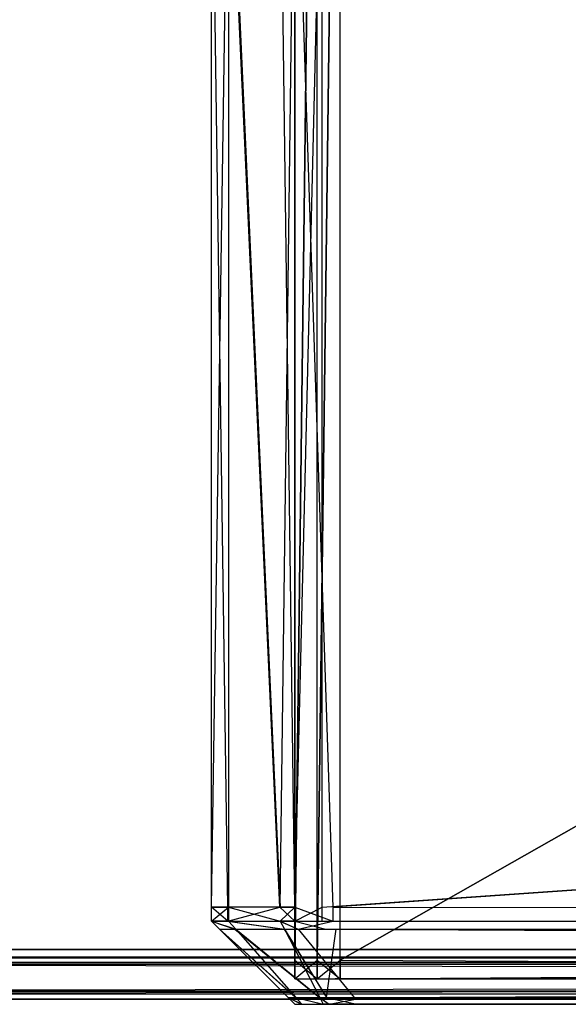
# Model space of a CAD drawing. Extents: x 0 to 0.418, y -0.27 to 0.
# Tile 10 of 97: x 0.00906 to 0.01565, y -0.27 to -0.25817. Entities that reach past the tile are written whole.
import ezdxf

# ---------------------------------------------------------------- set-up
doc = ezdxf.new("R2010")
doc.units = 0
for name, color, linetype in [('L18_KORPUS1_1___REPLACEMTFOREMP', 7, 'CONTINUOUS'), ('L19_KORPUS1_0___REPLACEMTFOREMP', 7, 'CONTINUOUS'), ('L21_FRONT_FINION_1___REPLACEMTF', 7, 'CONTINUOUS'), ('L6_REGALELEMENT_0___REPLACEMTFO', 7, 'CONTINUOUS')]:
    doc.layers.add(name, color=color, linetype=linetype)

msp = doc.modelspace()

# ---------------------------------------------------------------- linework, layer by layer
at = {"layer": 'L18_KORPUS1_1___REPLACEMTFOREMP', "color": 8}
for points, invisible_edges in [([(0.00091, -0.000749, 0.936), (0.000906, -0.269344, 0.936), (0.209, -0.269344, 0.936), (0.00091, -0.000749, 0.936)], 15), ([(0.000906, -0.269343, 0.928306), (0.00091, -0.00075, 0.928306), (0.209, -0.269343, 0.928306), (0.000906, -0.269343, 0.928306)], 15), ([(0.00091, -0.000749, 0.936), (0.209, -0.269344, 0.936), (0.209, -0.000749, 0.936), (0.00091, -0.000749, 0.936)], 15), ([(0.209, -0.269343, 0.928306), (0.00091, -0.00075, 0.928306), (0.209, -0.00075, 0.928306), (0.209, -0.269343, 0.928306)], 10), ([(0.209, -0.269343, 0.928306), (0.000906, -0.269438, 0.928306), (0.000906, -0.269343, 0.928306), (0.209, -0.269343, 0.928306)], 13), ([(0.000906, -0.269438, 0.928306), (0.209, -0.269343, 0.928306), (0.209, -0.269438, 0.928306), (0.000906, -0.269438, 0.928306)], 14), ([(0.000906, -0.269438, 0.936), (0.209, -0.269344, 0.936), (0.000906, -0.269344, 0.936), (0.000906, -0.269438, 0.936)], 13), ([(0.209, -0.269344, 0.936), (0.000906, -0.269438, 0.936), (0.209, -0.269438, 0.936), (0.209, -0.269344, 0.936)], 14), ([(0.209, -0.269518, 0.93592), (0.000726, -0.269874, 0.935564), (0.209, -0.269874, 0.935564), (0.209, -0.269518, 0.93592)], 13), ([(0.000726, -0.269874, 0.935564), (0.209, -0.269518, 0.93592), (0.000873, -0.269518, 0.93592), (0.000726, -0.269874, 0.935564)], 14), ([(0.000883, -0.269495, 0.928363), (0.209, -0.269839, 0.928707), (0.00074, -0.269839, 0.928707), (0.000883, -0.269495, 0.928363)], 14), ([(0.209, -0.269438, 0.936), (0.000873, -0.269518, 0.93592), (0.209, -0.269518, 0.93592), (0.209, -0.269438, 0.936)], 13), ([(0.000873, -0.269518, 0.93592), (0.209, -0.269438, 0.936), (0.000906, -0.269438, 0.936), (0.000873, -0.269518, 0.93592)], 14), ([(0.000906, -0.269438, 0.928306), (0.209, -0.269495, 0.928363), (0.000883, -0.269495, 0.928363), (0.000906, -0.269438, 0.928306)], 14), ([(0.209, -0.269839, 0.928707), (0.000883, -0.269495, 0.928363), (0.209, -0.269495, 0.928363), (0.209, -0.269839, 0.928707)], 13), ([(0.209, -0.269495, 0.928363), (0.000906, -0.269438, 0.928306), (0.209, -0.269438, 0.928306), (0.209, -0.269495, 0.928363)], 13), ([(0.00074, -0.269839, 0.928707), (0.209, -0.269938, 0.928806), (0.000699, -0.269938, 0.928806), (0.00074, -0.269839, 0.928707)], 14), ([(0.209, -0.269874, 0.935564), (0.000699, -0.269938, 0.9355), (0.209, -0.269938, 0.9355), (0.209, -0.269874, 0.935564)], 13), ([(0.000699, -0.269938, 0.9355), (0.209, -0.269874, 0.935564), (0.000726, -0.269874, 0.935564), (0.000699, -0.269938, 0.9355)], 14), ([(0.209, -0.269938, 0.928806), (0.00074, -0.269839, 0.928707), (0.209, -0.269839, 0.928707), (0.209, -0.269938, 0.928806)], 13), ([(0.209, -0.269938, 0.9355), (0.000699, -0.269938, 0.935434), (0.209, -0.269938, 0.935434), (0.209, -0.269938, 0.9355)], 13), ([(0.000699, -0.269938, 0.935434), (0.209, -0.269938, 0.9355), (0.000699, -0.269938, 0.9355), (0.000699, -0.269938, 0.935434)], 14), ([(0.209, -0.269938, 0.935434), (0.000699, -0.269938, 0.928978), (0.209, -0.269938, 0.928978), (0.209, -0.269938, 0.935434)], 13), ([(0.000699, -0.269938, 0.928978), (0.209, -0.269938, 0.935434), (0.000699, -0.269938, 0.935434), (0.000699, -0.269938, 0.928978)], 14), ([(0.209, -0.269938, 0.928978), (0.000699, -0.269938, 0.928806), (0.209, -0.269938, 0.928806), (0.209, -0.269938, 0.928978)], 13), ([(0.000699, -0.269938, 0.928806), (0.209, -0.269938, 0.928978), (0.000699, -0.269938, 0.928978), (0.000699, -0.269938, 0.928806)], 14)]:
    msp.add_3dface(points, dxfattribs=dict(at, invisible_edges=invisible_edges))
at = {"layer": 'L19_KORPUS1_0___REPLACEMTFOREMP', "color": 8}
for points, invisible_edges in [([(0.000906, -0.269344), (0.00091, -0.000749), (0.209, -0.269344), (0.000906, -0.269344)], 15), ([(0.00091, -0.00075, 0.007694), (0.000906, -0.269343, 0.007694), (0.209, -0.269343, 0.007694), (0.00091, -0.00075, 0.007694)], 15), ([(0.209, -0.269344), (0.00091, -0.000749), (0.209, -0.000749), (0.209, -0.269344)], 10), ([(0.00091, -0.00075, 0.007694), (0.209, -0.269343, 0.007694), (0.209, -0.00075, 0.007694), (0.00091, -0.00075, 0.007694)], 15), ([(0.000906, -0.269438, 0.007694), (0.209, -0.269343, 0.007694), (0.000906, -0.269343, 0.007694), (0.000906, -0.269438, 0.007694)], 13), ([(0.209, -0.269343, 0.007694), (0.000906, -0.269438, 0.007694), (0.209, -0.269438, 0.007694), (0.209, -0.269343, 0.007694)], 14), ([(0.209, -0.269344), (0.000906, -0.269438), (0.000906, -0.269344), (0.209, -0.269344)], 13), ([(0.000906, -0.269438), (0.209, -0.269344), (0.209, -0.269438), (0.000906, -0.269438)], 14), ([(0.000873, -0.269518, 0.00008), (0.209, -0.269874, 0.000436), (0.000726, -0.269874, 0.000436), (0.000873, -0.269518, 0.00008)], 14), ([(0.209, -0.269495, 0.007637), (0.00074, -0.269839, 0.007293), (0.209, -0.269839, 0.007293), (0.209, -0.269495, 0.007637)], 13), ([(0.00074, -0.269839, 0.007293), (0.209, -0.269495, 0.007637), (0.000883, -0.269495, 0.007637), (0.00074, -0.269839, 0.007293)], 14), ([(0.209, -0.269438), (0.000873, -0.269518, 0.00008), (0.000906, -0.269438), (0.209, -0.269438)], 13), ([(0.000873, -0.269518, 0.00008), (0.209, -0.269438), (0.209, -0.269518, 0.00008), (0.000873, -0.269518, 0.00008)], 14), ([(0.209, -0.269874, 0.000436), (0.000873, -0.269518, 0.00008), (0.209, -0.269518, 0.00008), (0.209, -0.269874, 0.000436)], 13), ([(0.209, -0.269438, 0.007694), (0.000883, -0.269495, 0.007637), (0.209, -0.269495, 0.007637), (0.209, -0.269438, 0.007694)], 13), ([(0.000883, -0.269495, 0.007637), (0.209, -0.269438, 0.007694), (0.000906, -0.269438, 0.007694), (0.000883, -0.269495, 0.007637)], 14), ([(0.209, -0.269938, 0.007194), (0.00074, -0.269839, 0.007293), (0.000699, -0.269938, 0.007194), (0.209, -0.269938, 0.007194)], 13), ([(0.209, -0.269874, 0.000436), (0.000699, -0.269938, 0.0005), (0.000726, -0.269874, 0.000436), (0.209, -0.269874, 0.000436)], 13), ([(0.000699, -0.269938, 0.0005), (0.209, -0.269874, 0.000436), (0.209, -0.269938, 0.0005), (0.000699, -0.269938, 0.0005)], 14), ([(0.00074, -0.269839, 0.007293), (0.209, -0.269938, 0.007194), (0.209, -0.269839, 0.007293), (0.00074, -0.269839, 0.007293)], 14), ([(0.209, -0.269938, 0.0005), (0.000699, -0.269938, 0.000566), (0.000699, -0.269938, 0.0005), (0.209, -0.269938, 0.0005)], 13), ([(0.000699, -0.269938, 0.000566), (0.209, -0.269938, 0.0005), (0.209, -0.269938, 0.000566), (0.000699, -0.269938, 0.000566)], 14), ([(0.209, -0.269938, 0.000566), (0.000699, -0.269938, 0.007022), (0.000699, -0.269938, 0.000566), (0.209, -0.269938, 0.000566)], 13), ([(0.000699, -0.269938, 0.007022), (0.209, -0.269938, 0.000566), (0.209, -0.269938, 0.007022), (0.000699, -0.269938, 0.007022)], 14), ([(0.209, -0.269938, 0.007022), (0.000699, -0.269938, 0.007194), (0.000699, -0.269938, 0.007022), (0.209, -0.269938, 0.007022)], 13), ([(0.000699, -0.269938, 0.007194), (0.209, -0.269938, 0.007022), (0.209, -0.269938, 0.007194), (0.000699, -0.269938, 0.007194)], 14)]:
    msp.add_3dface(points, dxfattribs=dict(at, invisible_edges=invisible_edges))
at = {"layer": 'L21_FRONT_FINION_1___REPLACEMTF', "color": 8}
for points, invisible_edges in [([(0.01157, -0.255184, 0.586201), (0.011365, -0.268833, 0.585995), (0.01157, -0.268833, 0.586201), (0.01157, -0.255184, 0.586201)], 13), ([(0.011365, -0.268833, 0.585995), (0.01157, -0.255184, 0.586201), (0.011365, -0.255184, 0.585995), (0.011365, -0.268833, 0.585995)], 14), ([(0.011365, -0.255184, 0.01111), (0.01156, -0.268833, 0.010916), (0.011365, -0.268833, 0.01111), (0.011365, -0.255184, 0.01111)], 13), ([(0.01156, -0.268833, 0.010916), (0.011365, -0.255184, 0.01111), (0.01156, -0.255184, 0.010916), (0.01156, -0.268833, 0.010916)], 14), ([(0.011365, -0.255184, 0.011579), (0.011365, -0.268833, 0.01111), (0.011365, -0.268833, 0.011579), (0.011365, -0.255184, 0.011579)], 13), ([(0.011365, -0.268833, 0.01111), (0.011365, -0.255184, 0.011579), (0.011365, -0.255184, 0.01111), (0.011365, -0.268833, 0.01111)], 14), ([(0.011365, -0.255184, 0.585484), (0.011365, -0.268833, 0.011579), (0.011365, -0.268833, 0.585484), (0.011365, -0.255184, 0.585484)], 13), ([(0.011365, -0.268833, 0.011579), (0.011365, -0.255184, 0.585484), (0.011365, -0.255184, 0.011579), (0.011365, -0.268833, 0.011579)], 14), ([(0.011365, -0.255184, 0.585995), (0.011365, -0.268833, 0.585484), (0.011365, -0.268833, 0.585995), (0.011365, -0.255184, 0.585995)], 13), ([(0.011365, -0.268833, 0.585484), (0.011365, -0.255184, 0.585995), (0.011365, -0.255184, 0.585484), (0.011365, -0.268833, 0.585484)], 14), ([(0.01156, -0.255184, 0.010916), (0.012185, -0.268833, 0.01029), (0.01156, -0.268833, 0.010916), (0.01156, -0.255184, 0.010916)], 13), ([(0.012185, -0.268833, 0.01029), (0.01156, -0.255184, 0.010916), (0.012185, -0.255184, 0.01029), (0.012185, -0.268833, 0.01029)], 14), ([(0.012191, -0.268833, 0.586821), (0.01157, -0.255184, 0.586201), (0.01157, -0.268833, 0.586201), (0.012191, -0.268833, 0.586821)], 13), ([(0.01157, -0.255184, 0.586201), (0.012191, -0.268833, 0.586821), (0.012191, -0.255184, 0.586821), (0.01157, -0.255184, 0.586201)], 14), ([(0.012185, -0.255184, 0.01029), (0.012365, -0.268833, 0.01011), (0.012185, -0.268833, 0.01029), (0.012185, -0.255184, 0.01029)], 13), ([(0.012365, -0.268833, 0.01011), (0.012185, -0.255184, 0.01029), (0.012365, -0.255184, 0.01011), (0.012365, -0.268833, 0.01011)], 14), ([(0.012365, -0.255184, 0.586995), (0.012191, -0.268833, 0.586821), (0.012365, -0.268833, 0.586995), (0.012365, -0.255184, 0.586995)], 13), ([(0.012191, -0.268833, 0.586821), (0.012365, -0.255184, 0.586995), (0.012191, -0.255184, 0.586821), (0.012191, -0.268833, 0.586821)], 14), ([(0.012696, -0.255184, 0.01011), (0.012365, -0.268833, 0.01011), (0.012365, -0.255184, 0.01011), (0.012696, -0.255184, 0.01011)], 13), ([(0.012365, -0.268833, 0.01011), (0.012696, -0.255184, 0.01011), (0.012696, -0.268833, 0.01011), (0.012365, -0.268833, 0.01011)], 14), ([(0.012823, -0.268833, 0.586995), (0.012365, -0.255184, 0.586995), (0.012365, -0.268833, 0.586995), (0.012823, -0.268833, 0.586995)], 13), ([(0.012365, -0.255184, 0.586995), (0.012823, -0.268833, 0.586995), (0.012823, -0.255184, 0.586995), (0.012365, -0.255184, 0.586995)], 14), ([(0.209, -0.255184, 0.01011), (0.012696, -0.268833, 0.01011), (0.012696, -0.255184, 0.01011), (0.209, -0.255184, 0.01011)], 13), ([(0.012696, -0.268833, 0.01011), (0.209, -0.255184, 0.01011), (0.209, -0.268833, 0.01011), (0.012696, -0.268833, 0.01011)], 14), ([(0.012823, -0.268833, 0.586995), (0.209, -0.255184, 0.586995), (0.012823, -0.255184, 0.586995), (0.012823, -0.268833, 0.586995)], 13), ([(0.209, -0.255184, 0.586995), (0.012823, -0.268833, 0.586995), (0.209, -0.268833, 0.586995), (0.209, -0.255184, 0.586995)], 14), ([(0.011365, -0.268833, 0.585995), (0.011365, -0.269001, 0.585484), (0.011365, -0.269001, 0.585995), (0.011365, -0.268833, 0.585995)], 13), ([(0.011365, -0.269001, 0.585484), (0.011365, -0.268833, 0.585995), (0.011365, -0.268833, 0.585484), (0.011365, -0.269001, 0.585484)], 14), ([(0.011365, -0.268833, 0.585484), (0.011365, -0.269001, 0.011579), (0.011365, -0.269001, 0.585484), (0.011365, -0.268833, 0.585484)], 13), ([(0.011365, -0.269001, 0.011579), (0.011365, -0.268833, 0.585484), (0.011365, -0.268833, 0.011579), (0.011365, -0.269001, 0.011579)], 14), ([(0.011365, -0.268833, 0.011579), (0.011365, -0.269001, 0.01111), (0.011365, -0.269001, 0.011579), (0.011365, -0.268833, 0.011579)], 13), ([(0.011365, -0.269001, 0.01111), (0.011365, -0.268833, 0.011579), (0.011365, -0.268833, 0.01111), (0.011365, -0.269001, 0.01111)], 14), ([(0.011365, -0.268833, 0.01111), (0.01156, -0.269001, 0.010916), (0.011365, -0.269001, 0.01111), (0.011365, -0.268833, 0.01111)], 13), ([(0.01156, -0.269001, 0.010916), (0.011365, -0.268833, 0.01111), (0.01156, -0.268833, 0.010916), (0.01156, -0.269001, 0.010916)], 14), ([(0.01157, -0.268833, 0.586201), (0.011365, -0.269001, 0.585995), (0.01157, -0.269001, 0.586201), (0.01157, -0.268833, 0.586201)], 13), ([(0.011365, -0.269001, 0.585995), (0.01157, -0.268833, 0.586201), (0.011365, -0.268833, 0.585995), (0.011365, -0.269001, 0.585995)], 14), ([(0.012185, -0.268833, 0.01029), (0.01156, -0.269001, 0.010916), (0.01156, -0.268833, 0.010916), (0.012185, -0.268833, 0.01029)], 13), ([(0.01156, -0.269001, 0.010916), (0.012185, -0.268833, 0.01029), (0.012185, -0.269001, 0.01029), (0.01156, -0.269001, 0.010916)], 14), ([(0.012191, -0.269001, 0.586821), (0.01157, -0.268833, 0.586201), (0.01157, -0.269001, 0.586201), (0.012191, -0.269001, 0.586821)], 13), ([(0.01157, -0.268833, 0.586201), (0.012191, -0.269001, 0.586821), (0.012191, -0.268833, 0.586821), (0.01157, -0.268833, 0.586201)], 14), ([(0.012185, -0.268833, 0.01029), (0.012365, -0.269001, 0.01011), (0.012185, -0.269001, 0.01029), (0.012185, -0.268833, 0.01029)], 13), ([(0.012365, -0.269001, 0.01011), (0.012185, -0.268833, 0.01029), (0.012365, -0.268833, 0.01011), (0.012365, -0.269001, 0.01011)], 14), ([(0.012365, -0.268833, 0.586995), (0.012191, -0.269001, 0.586821), (0.012365, -0.269001, 0.586995), (0.012365, -0.268833, 0.586995)], 13), ([(0.012191, -0.269001, 0.586821), (0.012365, -0.268833, 0.586995), (0.012191, -0.268833, 0.586821), (0.012191, -0.269001, 0.586821)], 14), ([(0.012823, -0.269001, 0.586995), (0.012365, -0.268833, 0.586995), (0.012365, -0.269001, 0.586995), (0.012823, -0.269001, 0.586995)], 13), ([(0.012365, -0.268833, 0.586995), (0.012823, -0.269001, 0.586995), (0.012823, -0.268833, 0.586995), (0.012365, -0.268833, 0.586995)], 14), ([(0.012696, -0.268833, 0.01011), (0.012365, -0.269001, 0.01011), (0.012365, -0.268833, 0.01011), (0.012696, -0.268833, 0.01011)], 13), ([(0.012365, -0.269001, 0.01011), (0.012696, -0.268833, 0.01011), (0.012696, -0.269001, 0.01011), (0.012365, -0.269001, 0.01011)], 14), ([(0.209, -0.268833, 0.01011), (0.012696, -0.269001, 0.01011), (0.012696, -0.268833, 0.01011), (0.209, -0.268833, 0.01011)], 13), ([(0.012696, -0.269001, 0.01011), (0.209, -0.268833, 0.01011), (0.209, -0.269001, 0.01011), (0.012696, -0.269001, 0.01011)], 14), ([(0.209, -0.269001, 0.586995), (0.012823, -0.268833, 0.586995), (0.012823, -0.269001, 0.586995), (0.209, -0.269001, 0.586995)], 13), ([(0.012823, -0.268833, 0.586995), (0.209, -0.269001, 0.586995), (0.209, -0.268833, 0.586995), (0.012823, -0.268833, 0.586995)], 14), ([(0.011646, -0.269098, 0.010967), (0.011365, -0.269001, 0.01111), (0.01156, -0.269001, 0.010916), (0.011646, -0.269098, 0.010967)], 13), ([(0.011365, -0.269001, 0.01111), (0.011646, -0.269098, 0.010967), (0.011462, -0.269098, 0.011151), (0.011365, -0.269001, 0.01111)], 14), ([(0.011462, -0.269098, 0.585955), (0.011365, -0.269001, 0.585484), (0.011462, -0.269098, 0.585444), (0.011462, -0.269098, 0.585955)], 13), ([(0.011365, -0.269001, 0.585484), (0.011462, -0.269098, 0.585955), (0.011365, -0.269001, 0.585995), (0.011365, -0.269001, 0.585484)], 14), ([(0.011462, -0.269098, 0.011619), (0.011365, -0.269001, 0.585484), (0.011365, -0.269001, 0.011579), (0.011462, -0.269098, 0.011619)], 13), ([(0.011365, -0.269001, 0.585484), (0.011462, -0.269098, 0.011619), (0.011462, -0.269098, 0.585444), (0.011365, -0.269001, 0.585484)], 14), ([(0.011462, -0.269098, 0.011151), (0.011365, -0.269001, 0.011579), (0.011365, -0.269001, 0.01111), (0.011462, -0.269098, 0.011151)], 13), ([(0.011365, -0.269001, 0.011579), (0.011462, -0.269098, 0.011151), (0.011462, -0.269098, 0.011619), (0.011365, -0.269001, 0.011579)], 14), ([(0.011656, -0.269098, 0.586149), (0.011365, -0.269001, 0.585995), (0.011462, -0.269098, 0.585955), (0.011656, -0.269098, 0.586149)], 13), ([(0.011365, -0.269001, 0.585995), (0.011656, -0.269098, 0.586149), (0.01157, -0.269001, 0.586201), (0.011365, -0.269001, 0.585995)], 14), ([(0.012236, -0.269098, 0.010377), (0.01156, -0.269001, 0.010916), (0.012185, -0.269001, 0.01029), (0.012236, -0.269098, 0.010377)], 13), ([(0.01156, -0.269001, 0.010916), (0.012236, -0.269098, 0.010377), (0.011646, -0.269098, 0.010967), (0.01156, -0.269001, 0.010916)], 14), ([(0.012241, -0.269098, 0.586734), (0.01157, -0.269001, 0.586201), (0.011656, -0.269098, 0.586149), (0.012241, -0.269098, 0.586734)], 13), ([(0.01157, -0.269001, 0.586201), (0.012241, -0.269098, 0.586734), (0.012191, -0.269001, 0.586821), (0.01157, -0.269001, 0.586201)], 14), ([(0.012405, -0.269098, 0.010208), (0.012185, -0.269001, 0.01029), (0.012365, -0.269001, 0.01011), (0.012405, -0.269098, 0.010208)], 13), ([(0.012185, -0.269001, 0.01029), (0.012405, -0.269098, 0.010208), (0.012236, -0.269098, 0.010377), (0.012185, -0.269001, 0.01029)], 14), ([(0.012405, -0.269098, 0.586898), (0.012191, -0.269001, 0.586821), (0.012241, -0.269098, 0.586734), (0.012405, -0.269098, 0.586898)], 13), ([(0.012191, -0.269001, 0.586821), (0.012405, -0.269098, 0.586898), (0.012365, -0.269001, 0.586995), (0.012191, -0.269001, 0.586821)], 14), ([(0.012737, -0.269098, 0.010208), (0.012365, -0.269001, 0.01011), (0.012696, -0.269001, 0.01011), (0.012737, -0.269098, 0.010208)], 13), ([(0.012365, -0.269001, 0.01011), (0.012737, -0.269098, 0.010208), (0.012405, -0.269098, 0.010208), (0.012365, -0.269001, 0.01011)], 14), ([(0.012405, -0.269098, 0.586898), (0.012823, -0.269001, 0.586995), (0.012365, -0.269001, 0.586995), (0.012405, -0.269098, 0.586898)], 14), ([(0.012823, -0.269001, 0.586995), (0.012405, -0.269098, 0.586898), (0.012863, -0.269098, 0.586898), (0.012823, -0.269001, 0.586995)], 13), ([(0.209, -0.269098, 0.010208), (0.012696, -0.269001, 0.01011), (0.209, -0.269001, 0.01011), (0.209, -0.269098, 0.010208)], 13), ([(0.012696, -0.269001, 0.01011), (0.209, -0.269098, 0.010208), (0.012737, -0.269098, 0.010208), (0.012696, -0.269001, 0.01011)], 14), ([(0.012863, -0.269098, 0.586898), (0.209, -0.269001, 0.586995), (0.012823, -0.269001, 0.586995), (0.012863, -0.269098, 0.586898)], 14), ([(0.209, -0.269001, 0.586995), (0.012863, -0.269098, 0.586898), (0.209, -0.269098, 0.586898), (0.209, -0.269001, 0.586995)], 13), ([(0.012379, -0.269919, 0.585709), (0.011462, -0.269098, 0.585955), (0.012284, -0.269919, 0.585615), (0.012379, -0.269919, 0.585709)], 13), ([(0.011462, -0.269098, 0.585955), (0.012379, -0.269919, 0.585709), (0.011656, -0.269098, 0.586149), (0.011462, -0.269098, 0.585955)], 14), ([(0.012284, -0.269919, 0.011491), (0.011462, -0.269098, 0.011619), (0.011462, -0.269098, 0.011151), (0.012284, -0.269919, 0.011491)], 13), ([(0.011462, -0.269098, 0.011619), (0.012284, -0.269919, 0.011491), (0.012284, -0.269919, 0.011959), (0.011462, -0.269098, 0.011619)], 14), ([(0.012284, -0.269919, 0.011959), (0.011462, -0.269098, 0.585444), (0.011462, -0.269098, 0.011619), (0.012284, -0.269919, 0.011959)], 13), ([(0.011462, -0.269098, 0.585444), (0.012284, -0.269919, 0.011959), (0.012284, -0.269919, 0.585104), (0.011462, -0.269098, 0.585444)], 14), ([(0.012284, -0.269919, 0.585615), (0.011462, -0.269098, 0.585444), (0.012284, -0.269919, 0.585104), (0.012284, -0.269919, 0.585615)], 13), ([(0.011462, -0.269098, 0.585444), (0.012284, -0.269919, 0.585615), (0.011462, -0.269098, 0.585955), (0.011462, -0.269098, 0.585444)], 14), ([(0.012374, -0.269919, 0.011401), (0.011462, -0.269098, 0.011151), (0.011646, -0.269098, 0.010967), (0.012374, -0.269919, 0.011401)], 13), ([(0.011462, -0.269098, 0.011151), (0.012374, -0.269919, 0.011401), (0.012284, -0.269919, 0.011491), (0.011462, -0.269098, 0.011151)], 14), ([(0.012663, -0.269919, 0.011113), (0.011646, -0.269098, 0.010967), (0.012236, -0.269098, 0.010377), (0.012663, -0.269919, 0.011113)], 13), ([(0.011646, -0.269098, 0.010967), (0.012663, -0.269919, 0.011113), (0.012374, -0.269919, 0.011401), (0.011646, -0.269098, 0.010967)], 14), ([(0.012665, -0.269919, 0.585996), (0.011656, -0.269098, 0.586149), (0.012379, -0.269919, 0.585709), (0.012665, -0.269919, 0.585996)], 13), ([(0.011656, -0.269098, 0.586149), (0.012665, -0.269919, 0.585996), (0.012241, -0.269098, 0.586734), (0.011656, -0.269098, 0.586149)], 14), ([(0.012746, -0.269919, 0.01103), (0.012236, -0.269098, 0.010377), (0.012405, -0.269098, 0.010208), (0.012746, -0.269919, 0.01103)], 13), ([(0.012236, -0.269098, 0.010377), (0.012746, -0.269919, 0.01103), (0.012663, -0.269919, 0.011113), (0.012236, -0.269098, 0.010377)], 14), ([(0.012746, -0.269919, 0.586076), (0.012241, -0.269098, 0.586734), (0.012665, -0.269919, 0.585996), (0.012746, -0.269919, 0.586076)], 13), ([(0.012241, -0.269098, 0.586734), (0.012746, -0.269919, 0.586076), (0.012405, -0.269098, 0.586898), (0.012241, -0.269098, 0.586734)], 14), ([(0.013077, -0.269919, 0.01103), (0.012405, -0.269098, 0.010208), (0.012737, -0.269098, 0.010208), (0.013077, -0.269919, 0.01103)], 13), ([(0.012405, -0.269098, 0.010208), (0.013077, -0.269919, 0.01103), (0.012746, -0.269919, 0.01103), (0.012405, -0.269098, 0.010208)], 14), ([(0.012746, -0.269919, 0.586076), (0.012863, -0.269098, 0.586898), (0.012405, -0.269098, 0.586898), (0.012746, -0.269919, 0.586076)], 14), ([(0.209, -0.269919, 0.01103), (0.012737, -0.269098, 0.010208), (0.209, -0.269098, 0.010208), (0.209, -0.269919, 0.01103)], 13), ([(0.012737, -0.269098, 0.010208), (0.209, -0.269919, 0.01103), (0.013077, -0.269919, 0.01103), (0.012737, -0.269098, 0.010208)], 14), ([(0.012863, -0.269098, 0.586898), (0.012746, -0.269919, 0.586076), (0.013204, -0.269919, 0.586076), (0.012863, -0.269098, 0.586898)], 13), ([(0.013204, -0.269919, 0.586076), (0.209, -0.269098, 0.586898), (0.012863, -0.269098, 0.586898), (0.013204, -0.269919, 0.586076)], 14), ([(0.209, -0.269098, 0.586898), (0.013204, -0.269919, 0.586076), (0.209, -0.269919, 0.586076), (0.209, -0.269098, 0.586898)], 13), ([(0.012446, -0.27, 0.011444), (0.012284, -0.269919, 0.011491), (0.012374, -0.269919, 0.011401), (0.012446, -0.27, 0.011444)], 13), ([(0.012284, -0.269919, 0.011491), (0.012446, -0.27, 0.011444), (0.012365, -0.27, 0.011524), (0.012284, -0.269919, 0.011491)], 14), ([(0.012365, -0.27, 0.585581), (0.012284, -0.269919, 0.585104), (0.012365, -0.27, 0.585071), (0.012365, -0.27, 0.585581)], 13), ([(0.012284, -0.269919, 0.585104), (0.012365, -0.27, 0.585581), (0.012284, -0.269919, 0.585615), (0.012284, -0.269919, 0.585104)], 14), ([(0.012365, -0.27, 0.011992), (0.012284, -0.269919, 0.585104), (0.012284, -0.269919, 0.011959), (0.012365, -0.27, 0.011992)], 13), ([(0.012284, -0.269919, 0.585104), (0.012365, -0.27, 0.011992), (0.012365, -0.27, 0.585071), (0.012284, -0.269919, 0.585104)], 14), ([(0.012365, -0.27, 0.011524), (0.012284, -0.269919, 0.011959), (0.012284, -0.269919, 0.011491), (0.012365, -0.27, 0.011524)], 13), ([(0.012284, -0.269919, 0.011959), (0.012365, -0.27, 0.011524), (0.012365, -0.27, 0.011992), (0.012284, -0.269919, 0.011959)], 14), ([(0.01245, -0.27, 0.585666), (0.012284, -0.269919, 0.585615), (0.012365, -0.27, 0.585581), (0.01245, -0.27, 0.585666)], 13), ([(0.012284, -0.269919, 0.585615), (0.01245, -0.27, 0.585666), (0.012379, -0.269919, 0.585709), (0.012284, -0.269919, 0.585615)], 14), ([(0.012682, -0.27, 0.01168), (0.012365, -0.27, 0.011524), (0.012446, -0.27, 0.011444), (0.012682, -0.27, 0.01168)], 13), ([(0.012365, -0.27, 0.011524), (0.012682, -0.27, 0.01168), (0.012699, -0.27, 0.011853), (0.012365, -0.27, 0.011524)], 14), ([(0.012699, -0.27, 0.585277), (0.012365, -0.27, 0.585071), (0.012699, -0.27, 0.585071), (0.012699, -0.27, 0.585277)], 13), ([(0.012365, -0.27, 0.585071), (0.012699, -0.27, 0.585277), (0.012365, -0.27, 0.585581), (0.012365, -0.27, 0.585071)], 14), ([(0.012699, -0.27, 0.011853), (0.012365, -0.27, 0.011992), (0.012365, -0.27, 0.011524), (0.012699, -0.27, 0.011853)], 13), ([(0.012365, -0.27, 0.011992), (0.012699, -0.27, 0.011853), (0.012699, -0.27, 0.012119), (0.012365, -0.27, 0.011992)], 14), ([(0.012686, -0.27, 0.58543), (0.012365, -0.27, 0.585581), (0.012699, -0.27, 0.585277), (0.012686, -0.27, 0.58543)], 13), ([(0.012365, -0.27, 0.585581), (0.012686, -0.27, 0.58543), (0.01245, -0.27, 0.585666), (0.012365, -0.27, 0.585581)], 14), ([(0.012699, -0.27, 0.012119), (0.012365, -0.27, 0.585071), (0.012365, -0.27, 0.011992), (0.012699, -0.27, 0.012119)], 13), ([(0.012365, -0.27, 0.585071), (0.012699, -0.27, 0.012119), (0.012699, -0.27, 0.585071), (0.012365, -0.27, 0.585071)], 14), ([(0.012705, -0.27, 0.011185), (0.012374, -0.269919, 0.011401), (0.012663, -0.269919, 0.011113), (0.012705, -0.27, 0.011185)], 13), ([(0.012374, -0.269919, 0.011401), (0.012705, -0.27, 0.011185), (0.012446, -0.27, 0.011444), (0.012374, -0.269919, 0.011401)], 14), ([(0.012707, -0.27, 0.585923), (0.012379, -0.269919, 0.585709), (0.01245, -0.27, 0.585666), (0.012707, -0.27, 0.585923)], 13), ([(0.012379, -0.269919, 0.585709), (0.012707, -0.27, 0.585923), (0.012665, -0.269919, 0.585996), (0.012379, -0.269919, 0.585709)], 14), ([(0.012941, -0.27, 0.011421), (0.012446, -0.27, 0.011444), (0.012705, -0.27, 0.011185), (0.012941, -0.27, 0.011421)], 13), ([(0.012446, -0.27, 0.011444), (0.012941, -0.27, 0.011421), (0.012682, -0.27, 0.01168), (0.012446, -0.27, 0.011444)], 14), ([(0.012943, -0.27, 0.585652), (0.01245, -0.27, 0.585666), (0.012686, -0.27, 0.58543), (0.012943, -0.27, 0.585652)], 13), ([(0.01245, -0.27, 0.585666), (0.012943, -0.27, 0.585652), (0.012707, -0.27, 0.585923), (0.01245, -0.27, 0.585666)], 14), ([(0.012779, -0.27, 0.01111), (0.012663, -0.269919, 0.011113), (0.012746, -0.269919, 0.01103), (0.012779, -0.27, 0.01111)], 13), ([(0.012663, -0.269919, 0.011113), (0.012779, -0.27, 0.01111), (0.012705, -0.27, 0.011185), (0.012663, -0.269919, 0.011113)], 14), ([(0.012779, -0.27, 0.585995), (0.012665, -0.269919, 0.585996), (0.012707, -0.27, 0.585923), (0.012779, -0.27, 0.585995)], 13), ([(0.012665, -0.269919, 0.585996), (0.012779, -0.27, 0.585995), (0.012746, -0.269919, 0.586076), (0.012665, -0.269919, 0.585996)], 14), ([(0.013062, -0.27, 0.011444), (0.209, -0.27, 0.585662), (0.012682, -0.27, 0.01168), (0.013062, -0.27, 0.011444)], 13), ([(0.012682, -0.27, 0.01168), (0.209, -0.27, 0.585662), (0.012699, -0.27, 0.011853), (0.012682, -0.27, 0.01168)], 10), ([(0.012682, -0.27, 0.01168), (0.012941, -0.27, 0.011421), (0.013062, -0.27, 0.011444), (0.012682, -0.27, 0.01168)], 13), ([(0.012699, -0.27, 0.585277), (0.209, -0.27, 0.585662), (0.012686, -0.27, 0.58543), (0.012699, -0.27, 0.585277)], 15), ([(0.012686, -0.27, 0.58543), (0.209, -0.27, 0.585662), (0.012943, -0.27, 0.585652), (0.012686, -0.27, 0.58543)], 15), ([(0.012699, -0.27, 0.011853), (0.209, -0.27, 0.585662), (0.012699, -0.27, 0.012119), (0.012699, -0.27, 0.011853)], 13), ([(0.012699, -0.27, 0.012119), (0.209, -0.27, 0.585662), (0.012699, -0.27, 0.585071), (0.012699, -0.27, 0.012119)], 10), ([(0.012699, -0.27, 0.585071), (0.209, -0.27, 0.585662), (0.012699, -0.27, 0.585277), (0.012699, -0.27, 0.585071)], 13), ([(0.013062, -0.27, 0.011444), (0.012705, -0.27, 0.011185), (0.012779, -0.27, 0.01111), (0.013062, -0.27, 0.011444)], 13), ([(0.012705, -0.27, 0.011185), (0.013062, -0.27, 0.011444), (0.012941, -0.27, 0.011421), (0.012705, -0.27, 0.011185)], 14), ([(0.0131, -0.27, 0.585662), (0.012707, -0.27, 0.585923), (0.012943, -0.27, 0.585652), (0.0131, -0.27, 0.585662)], 13), ([(0.012707, -0.27, 0.585923), (0.0131, -0.27, 0.585662), (0.012779, -0.27, 0.585995), (0.012707, -0.27, 0.585923)], 14), ([(0.012779, -0.27, 0.585995), (0.013204, -0.269919, 0.586076), (0.012746, -0.269919, 0.586076), (0.012779, -0.27, 0.585995)], 14), ([(0.01311, -0.27, 0.01111), (0.012746, -0.269919, 0.01103), (0.013077, -0.269919, 0.01103), (0.01311, -0.27, 0.01111)], 13), ([(0.012746, -0.269919, 0.01103), (0.01311, -0.27, 0.01111), (0.012779, -0.27, 0.01111), (0.012746, -0.269919, 0.01103)], 14), ([(0.013204, -0.269919, 0.586076), (0.012779, -0.27, 0.585995), (0.013237, -0.27, 0.585995), (0.013204, -0.269919, 0.586076)], 13), ([(0.0131, -0.27, 0.585662), (0.013237, -0.27, 0.585995), (0.012779, -0.27, 0.585995), (0.0131, -0.27, 0.585662)], 14), ([(0.013266, -0.27, 0.011444), (0.012779, -0.27, 0.01111), (0.01311, -0.27, 0.01111), (0.013266, -0.27, 0.011444)], 13), ([(0.012779, -0.27, 0.01111), (0.013266, -0.27, 0.011444), (0.013062, -0.27, 0.011444), (0.012779, -0.27, 0.01111)], 14), ([(0.012943, -0.27, 0.585652), (0.209, -0.27, 0.585662), (0.0131, -0.27, 0.585662), (0.012943, -0.27, 0.585652)], 15), ([(0.013266, -0.27, 0.011444), (0.209, -0.27, 0.585662), (0.013062, -0.27, 0.011444), (0.013266, -0.27, 0.011444)], 10), ([(0.209, -0.27, 0.01111), (0.013077, -0.269919, 0.01103), (0.209, -0.269919, 0.01103), (0.209, -0.27, 0.01111)], 13), ([(0.013077, -0.269919, 0.01103), (0.209, -0.27, 0.01111), (0.01311, -0.27, 0.01111), (0.013077, -0.269919, 0.01103)], 14), ([(0.013237, -0.27, 0.585995), (0.0131, -0.27, 0.585662), (0.013237, -0.27, 0.585662), (0.013237, -0.27, 0.585995)], 13), ([(0.0131, -0.27, 0.585662), (0.209, -0.27, 0.585662), (0.013237, -0.27, 0.585662), (0.0131, -0.27, 0.585662)], 11), ([(0.209, -0.27, 0.011444), (0.01311, -0.27, 0.01111), (0.209, -0.27, 0.01111), (0.209, -0.27, 0.011444)], 13), ([(0.01311, -0.27, 0.01111), (0.209, -0.27, 0.011444), (0.013266, -0.27, 0.011444), (0.01311, -0.27, 0.01111)], 14), ([(0.013237, -0.27, 0.585995), (0.209, -0.269919, 0.586076), (0.013204, -0.269919, 0.586076), (0.013237, -0.27, 0.585995)], 14), ([(0.209, -0.269919, 0.586076), (0.013237, -0.27, 0.585995), (0.209, -0.27, 0.585995), (0.209, -0.269919, 0.586076)], 13), ([(0.209, -0.27, 0.585995), (0.013237, -0.27, 0.585662), (0.209, -0.27, 0.585662), (0.209, -0.27, 0.585995)], 13), ([(0.013237, -0.27, 0.585662), (0.209, -0.27, 0.585995), (0.013237, -0.27, 0.585995), (0.013237, -0.27, 0.585662)], 14), ([(0.209, -0.27, 0.585662), (0.013266, -0.27, 0.011444), (0.209, -0.27, 0.011444), (0.209, -0.27, 0.585662)], 13)]:
    msp.add_3dface(points, dxfattribs=dict(at, invisible_edges=invisible_edges))
at = {"layer": 'L6_REGALELEMENT_0___REPLACEMTFO', "color": 40}
for points, invisible_edges in [([(0.012365, -0.269468, 0.924859), (0.012635, -0.24806, 0.924859), (0.012365, -0.24806, 0.924859), (0.012365, -0.269468, 0.924859)], 13), ([(0.012635, -0.24806, 0.924859), (0.012365, -0.269468, 0.924859), (0.012635, -0.269468, 0.924859), (0.012635, -0.24806, 0.924859)], 14), ([(0.012635, -0.24806, 0.591738), (0.012365, -0.269468, 0.591738), (0.012365, -0.24806, 0.591738), (0.012635, -0.24806, 0.591738)], 13), ([(0.012365, -0.269468, 0.591738), (0.012635, -0.24806, 0.591738), (0.012635, -0.269468, 0.591738), (0.012365, -0.269468, 0.591738)], 14), ([(0.012365, -0.24806, 0.924859), (0.012365, -0.269468, 0.924628), (0.012365, -0.269468, 0.924859), (0.012365, -0.24806, 0.924859)], 13), ([(0.012365, -0.269468, 0.924628), (0.012365, -0.24806, 0.924859), (0.012365, -0.24806, 0.924628), (0.012365, -0.269468, 0.924628)], 14), ([(0.012365, -0.24806, 0.924628), (0.012365, -0.269468, 0.592087), (0.012365, -0.269468, 0.924628), (0.012365, -0.24806, 0.924628)], 13), ([(0.012365, -0.269468, 0.592087), (0.012365, -0.24806, 0.924628), (0.012365, -0.24806, 0.592087), (0.012365, -0.269468, 0.592087)], 14), ([(0.012365, -0.24806, 0.592087), (0.012365, -0.269468, 0.591738), (0.012365, -0.269468, 0.592087), (0.012365, -0.24806, 0.592087)], 13), ([(0.012365, -0.269468, 0.591738), (0.012365, -0.24806, 0.592087), (0.012365, -0.24806, 0.591738), (0.012365, -0.269468, 0.591738)], 14), ([(0.012635, -0.269468, 0.924859), (0.012909, -0.24806, 0.924859), (0.012635, -0.24806, 0.924859), (0.012635, -0.269468, 0.924859)], 13), ([(0.012909, -0.24806, 0.924859), (0.012635, -0.269468, 0.924859), (0.012909, -0.269468, 0.924859), (0.012909, -0.24806, 0.924859)], 14), ([(0.012909, -0.24806, 0.591738), (0.012635, -0.269468, 0.591738), (0.012635, -0.24806, 0.591738), (0.012909, -0.24806, 0.591738)], 13), ([(0.012635, -0.269468, 0.591738), (0.012909, -0.24806, 0.591738), (0.012909, -0.269468, 0.591738), (0.012635, -0.269468, 0.591738)], 14), ([(0.050642, -0.24806, 0.591738), (0.012909, -0.269468, 0.591738), (0.012909, -0.24806, 0.591738), (0.050642, -0.24806, 0.591738)], 13), ([(0.012909, -0.269468, 0.591738), (0.050642, -0.24806, 0.591738), (0.050642, -0.269468, 0.591738), (0.012909, -0.269468, 0.591738)], 14), ([(0.012909, -0.269468, 0.924859), (0.050642, -0.24806, 0.924859), (0.012909, -0.24806, 0.924859), (0.012909, -0.269468, 0.924859)], 13), ([(0.050642, -0.24806, 0.924859), (0.012909, -0.269468, 0.924859), (0.050642, -0.269468, 0.924859), (0.050642, -0.24806, 0.924859)], 14), ([(0.012365, -0.269468, 0.592087), (0.012365, -0.269692, 0.591738), (0.012365, -0.269692, 0.592087), (0.012365, -0.269468, 0.592087)], 13), ([(0.012365, -0.269692, 0.591738), (0.012365, -0.269468, 0.592087), (0.012365, -0.269468, 0.591738), (0.012365, -0.269692, 0.591738)], 14), ([(0.012365, -0.269468, 0.924628), (0.012365, -0.269692, 0.592087), (0.012365, -0.269692, 0.924628), (0.012365, -0.269468, 0.924628)], 13), ([(0.012365, -0.269692, 0.592087), (0.012365, -0.269468, 0.924628), (0.012365, -0.269468, 0.592087), (0.012365, -0.269692, 0.592087)], 14), ([(0.012365, -0.269468, 0.924859), (0.012365, -0.269692, 0.924628), (0.012365, -0.269692, 0.924859), (0.012365, -0.269468, 0.924859)], 13), ([(0.012365, -0.269692, 0.924628), (0.012365, -0.269468, 0.924859), (0.012365, -0.269468, 0.924628), (0.012365, -0.269692, 0.924628)], 14), ([(0.012635, -0.269468, 0.591738), (0.012365, -0.269692, 0.591738), (0.012365, -0.269468, 0.591738), (0.012635, -0.269468, 0.591738)], 13), ([(0.012365, -0.269692, 0.591738), (0.012635, -0.269468, 0.591738), (0.012635, -0.269692, 0.591738), (0.012365, -0.269692, 0.591738)], 14), ([(0.012635, -0.269692, 0.924859), (0.012365, -0.269468, 0.924859), (0.012365, -0.269692, 0.924859), (0.012635, -0.269692, 0.924859)], 13), ([(0.012365, -0.269468, 0.924859), (0.012635, -0.269692, 0.924859), (0.012635, -0.269468, 0.924859), (0.012365, -0.269468, 0.924859)], 14), ([(0.012909, -0.269468, 0.591738), (0.012635, -0.269692, 0.591738), (0.012635, -0.269468, 0.591738), (0.012909, -0.269468, 0.591738)], 13), ([(0.012635, -0.269692, 0.591738), (0.012909, -0.269468, 0.591738), (0.012909, -0.269692, 0.591738), (0.012635, -0.269692, 0.591738)], 14), ([(0.012909, -0.269692, 0.924859), (0.012635, -0.269468, 0.924859), (0.012635, -0.269692, 0.924859), (0.012909, -0.269692, 0.924859)], 13), ([(0.012635, -0.269468, 0.924859), (0.012909, -0.269692, 0.924859), (0.012909, -0.269468, 0.924859), (0.012635, -0.269468, 0.924859)], 14), ([(0.050642, -0.269468, 0.591738), (0.012909, -0.269692, 0.591738), (0.012909, -0.269468, 0.591738), (0.050642, -0.269468, 0.591738)], 13), ([(0.012909, -0.269692, 0.591738), (0.050642, -0.269468, 0.591738), (0.050642, -0.269692, 0.591738), (0.012909, -0.269692, 0.591738)], 14), ([(0.050642, -0.269692, 0.924859), (0.012909, -0.269468, 0.924859), (0.012909, -0.269692, 0.924859), (0.050642, -0.269692, 0.924859)], 13), ([(0.012909, -0.269468, 0.924859), (0.050642, -0.269692, 0.924859), (0.050642, -0.269468, 0.924859), (0.012909, -0.269468, 0.924859)], 14), ([(0.012581, -0.269692, 0.591945), (0.012365, -0.269692, 0.592087), (0.012365, -0.269692, 0.591738), (0.012581, -0.269692, 0.591945)], 13), ([(0.012365, -0.269692, 0.592087), (0.012581, -0.269692, 0.591945), (0.012581, -0.269692, 0.592293), (0.012365, -0.269692, 0.592087)], 14), ([(0.012581, -0.269692, 0.592293), (0.012365, -0.269692, 0.924628), (0.012365, -0.269692, 0.592087), (0.012581, -0.269692, 0.592293)], 13), ([(0.012365, -0.269692, 0.924628), (0.012581, -0.269692, 0.592293), (0.012581, -0.269692, 0.924412), (0.012365, -0.269692, 0.924628)], 14), ([(0.012581, -0.269692, 0.924643), (0.012635, -0.269692, 0.924859), (0.012365, -0.269692, 0.924859), (0.012581, -0.269692, 0.924643)], 14), ([(0.012581, -0.269692, 0.924643), (0.012365, -0.269692, 0.924628), (0.012581, -0.269692, 0.924412), (0.012581, -0.269692, 0.924643)], 13), ([(0.012365, -0.269692, 0.924628), (0.012581, -0.269692, 0.924643), (0.012365, -0.269692, 0.924859), (0.012365, -0.269692, 0.924628)], 14), ([(0.01285, -0.269692, 0.591945), (0.012365, -0.269692, 0.591738), (0.012635, -0.269692, 0.591738), (0.01285, -0.269692, 0.591945)], 13), ([(0.012365, -0.269692, 0.591738), (0.01285, -0.269692, 0.591945), (0.012581, -0.269692, 0.591945), (0.012365, -0.269692, 0.591738)], 14), ([(0.015822, -0.269692, 0.594811), (0.012581, -0.269692, 0.591945), (0.01285, -0.269692, 0.591945), (0.015822, -0.269692, 0.594811)], 13), ([(0.012581, -0.269692, 0.591945), (0.015822, -0.269692, 0.594811), (0.015557, -0.269692, 0.594811), (0.012581, -0.269692, 0.591945)], 14), ([(0.015557, -0.269692, 0.921656), (0.012581, -0.269692, 0.924412), (0.015557, -0.269692, 0.921429), (0.015557, -0.269692, 0.921656)], 13), ([(0.012581, -0.269692, 0.924412), (0.015557, -0.269692, 0.921656), (0.012581, -0.269692, 0.924643), (0.012581, -0.269692, 0.924412)], 14), ([(0.015557, -0.269692, 0.921656), (0.01285, -0.269692, 0.924643), (0.012581, -0.269692, 0.924643), (0.015557, -0.269692, 0.921656)], 14), ([(0.015557, -0.269692, 0.595154), (0.012581, -0.269692, 0.924412), (0.012581, -0.269692, 0.592293), (0.015557, -0.269692, 0.595154)], 13), ([(0.012581, -0.269692, 0.924412), (0.015557, -0.269692, 0.595154), (0.015557, -0.269692, 0.921429), (0.012581, -0.269692, 0.924412)], 14), ([(0.015557, -0.269692, 0.594811), (0.012581, -0.269692, 0.592293), (0.012581, -0.269692, 0.591945), (0.015557, -0.269692, 0.594811)], 13), ([(0.012581, -0.269692, 0.592293), (0.015557, -0.269692, 0.594811), (0.015557, -0.269692, 0.595154), (0.012581, -0.269692, 0.592293)], 14), ([(0.012635, -0.269692, 0.924859), (0.012581, -0.269692, 0.924643), (0.01285, -0.269692, 0.924643), (0.012635, -0.269692, 0.924859)], 13), ([(0.01285, -0.269692, 0.924643), (0.012909, -0.269692, 0.924859), (0.012635, -0.269692, 0.924859), (0.01285, -0.269692, 0.924643)], 14), ([(0.013124, -0.269692, 0.591945), (0.012635, -0.269692, 0.591738), (0.012909, -0.269692, 0.591738), (0.013124, -0.269692, 0.591945)], 13), ([(0.012635, -0.269692, 0.591738), (0.013124, -0.269692, 0.591945), (0.01285, -0.269692, 0.591945), (0.012635, -0.269692, 0.591738)], 14), ([(0.01285, -0.269692, 0.924643), (0.015557, -0.269692, 0.921656), (0.015822, -0.269692, 0.921656), (0.01285, -0.269692, 0.924643)], 13), ([(0.016092, -0.269692, 0.594811), (0.01285, -0.269692, 0.591945), (0.013124, -0.269692, 0.591945), (0.016092, -0.269692, 0.594811)], 13), ([(0.01285, -0.269692, 0.591945), (0.016092, -0.269692, 0.594811), (0.015822, -0.269692, 0.594811), (0.01285, -0.269692, 0.591945)], 14), ([(0.015822, -0.269692, 0.921656), (0.013124, -0.269692, 0.924643), (0.01285, -0.269692, 0.924643), (0.015822, -0.269692, 0.921656)], 14), ([(0.012909, -0.269692, 0.924859), (0.01285, -0.269692, 0.924643), (0.013124, -0.269692, 0.924643), (0.012909, -0.269692, 0.924859)], 13), ([(0.013124, -0.269692, 0.924643), (0.050642, -0.269692, 0.924859), (0.012909, -0.269692, 0.924859), (0.013124, -0.269692, 0.924643)], 14), ([(0.050816, -0.269692, 0.591945), (0.012909, -0.269692, 0.591738), (0.050642, -0.269692, 0.591738), (0.050816, -0.269692, 0.591945)], 13), ([(0.012909, -0.269692, 0.591738), (0.050816, -0.269692, 0.591945), (0.013124, -0.269692, 0.591945), (0.012909, -0.269692, 0.591738)], 14), ([(0.016092, -0.269692, 0.921656), (0.050816, -0.269692, 0.924643), (0.013124, -0.269692, 0.924643), (0.016092, -0.269692, 0.921656)], 14), ([(0.050642, -0.269692, 0.924859), (0.013124, -0.269692, 0.924643), (0.050816, -0.269692, 0.924643), (0.050642, -0.269692, 0.924859)], 13), ([(0.053213, -0.269692, 0.594811), (0.013124, -0.269692, 0.591945), (0.050816, -0.269692, 0.591945), (0.053213, -0.269692, 0.594811)], 13), ([(0.013124, -0.269692, 0.591945), (0.053213, -0.269692, 0.594811), (0.016092, -0.269692, 0.594811), (0.013124, -0.269692, 0.591945)], 14), ([(0.013124, -0.269692, 0.924643), (0.015822, -0.269692, 0.921656), (0.016092, -0.269692, 0.921656), (0.013124, -0.269692, 0.924643)], 13), ([(0.015683, -0.269692, 0.594932), (0.015557, -0.269692, 0.595154), (0.015557, -0.269692, 0.594811), (0.015683, -0.269692, 0.594932)], 13), ([(0.015557, -0.269692, 0.595154), (0.015683, -0.269692, 0.594932), (0.015683, -0.269692, 0.595274), (0.015557, -0.269692, 0.595154)], 14), ([(0.015683, -0.269692, 0.595274), (0.015557, -0.269692, 0.921429), (0.015557, -0.269692, 0.595154), (0.015683, -0.269692, 0.595274)], 13), ([(0.015557, -0.269692, 0.921429), (0.015683, -0.269692, 0.595274), (0.015683, -0.269692, 0.921303), (0.015557, -0.269692, 0.921429)], 14), ([(0.015683, -0.269692, 0.921529), (0.015822, -0.269692, 0.921656), (0.015557, -0.269692, 0.921656), (0.015683, -0.269692, 0.921529)], 14), ([(0.015683, -0.269692, 0.921529), (0.015557, -0.269692, 0.921429), (0.015683, -0.269692, 0.921303), (0.015683, -0.269692, 0.921529)], 13), ([(0.015557, -0.269692, 0.921429), (0.015683, -0.269692, 0.921529), (0.015557, -0.269692, 0.921656), (0.015557, -0.269692, 0.921429)], 14), ([(0.015948, -0.269692, 0.594932), (0.015557, -0.269692, 0.594811), (0.015822, -0.269692, 0.594811), (0.015948, -0.269692, 0.594932)], 13), ([(0.015557, -0.269692, 0.594811), (0.015948, -0.269692, 0.594932), (0.015683, -0.269692, 0.594932), (0.015557, -0.269692, 0.594811)], 14)]:
    msp.add_3dface(points, dxfattribs=dict(at, invisible_edges=invisible_edges))

doc.saveas('drawing.dxf')
